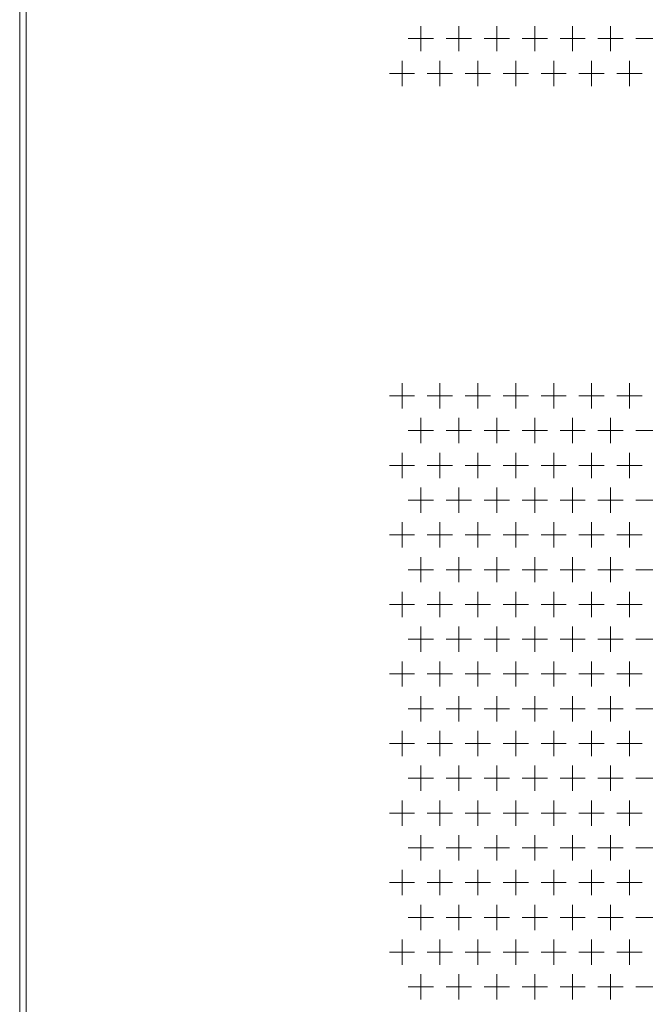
# Model space of a CAD drawing. Extents: x 4773 to 8448, y 27273 to 31291.
# Tile 6 of 99: x 5148 to 5346, y 28179 to 28491. Entities that reach past the tile are written whole.
import ezdxf

# ---------------------------------------------------------------- set-up
doc = ezdxf.new("R2010")
doc.units = 0
doc.header["$LTSCALE"] = 7.5
doc.header["$MEASUREMENT"] = 0
doc.layers.get('0').update_dxf_attribs({"linetype": 'CONTINUOUS', "lineweight": 18})

msp = doc.modelspace()

# ---------------------------------------------------------------- linework, layer by layer
at = {"linetype": 'Continuous'}
for p, q in [((5147.676, 27436.952), (5147.676, 29408.952)), ((5149.676, 27436.952), (5149.676, 29408.952)), ((5274.676, 28488.952), (5274.676, 28480.952)), ((5286.676, 28488.952), (5286.676, 28480.952)), ((5298.676, 28488.952), (5298.676, 28480.952)), ((5310.676, 28488.952), (5310.676, 28480.952)), ((5322.676, 28488.952), (5322.676, 28480.952)), ((5334.676, 28488.952), (5334.676, 28480.952)), ((5270.676, 28484.952), (5278.676, 28484.952)), ((5282.676, 28484.952), (5290.676, 28484.952)), ((5294.676, 28484.952), (5302.676, 28484.952)), ((5306.676, 28484.952), (5314.676, 28484.952)), ((5318.676, 28484.952), (5326.676, 28484.952)), ((5330.676, 28484.952), (5338.676, 28484.952)), ((5342.676, 28484.952), (5350.676, 28484.952)), ((5268.676, 28477.952), (5268.676, 28469.952)), ((5280.676, 28477.952), (5280.676, 28469.952)), ((5292.676, 28477.952), (5292.676, 28469.952)), ((5304.676, 28477.952), (5304.676, 28469.952)), ((5316.676, 28477.952), (5316.676, 28469.952)), ((5328.676, 28477.952), (5328.676, 28469.952)), ((5340.676, 28477.952), (5340.676, 28469.952)), ((5264.676, 28473.952), (5272.676, 28473.952)), ((5276.676, 28473.952), (5284.676, 28473.952)), ((5288.676, 28473.952), (5296.676, 28473.952)), ((5300.676, 28473.952), (5308.676, 28473.952)), ((5312.676, 28473.952), (5320.676, 28473.952)), ((5324.676, 28473.952), (5332.676, 28473.952)), ((5336.676, 28473.952), (5344.676, 28473.952)), ((5268.676, 28375.952), (5268.676, 28367.952)), ((5280.676, 28375.952), (5280.676, 28367.952)), ((5292.676, 28375.952), (5292.676, 28367.952)), ((5304.676, 28375.952), (5304.676, 28367.952)), ((5316.676, 28375.952), (5316.676, 28367.952)), ((5328.676, 28375.952), (5328.676, 28367.952)), ((5340.676, 28375.952), (5340.676, 28367.952)), ((5264.676, 28371.952), (5272.676, 28371.952)), ((5276.676, 28371.952), (5284.676, 28371.952)), ((5288.676, 28371.952), (5296.676, 28371.952)), ((5300.676, 28371.952), (5308.676, 28371.952)), ((5312.676, 28371.952), (5320.676, 28371.952)), ((5324.676, 28371.952), (5332.676, 28371.952)), ((5336.676, 28371.952), (5344.676, 28371.952)), ((5274.676, 28364.952), (5274.676, 28356.952)), ((5286.676, 28364.952), (5286.676, 28356.952)), ((5298.676, 28364.952), (5298.676, 28356.952)), ((5310.676, 28364.952), (5310.676, 28356.952)), ((5322.676, 28364.952), (5322.676, 28356.952)), ((5334.676, 28364.952), (5334.676, 28356.952)), ((5270.676, 28360.952), (5278.676, 28360.952)), ((5282.676, 28360.952), (5290.676, 28360.952)), ((5294.676, 28360.952), (5302.676, 28360.952)), ((5306.676, 28360.952), (5314.676, 28360.952)), ((5318.676, 28360.952), (5326.676, 28360.952)), ((5330.676, 28360.952), (5338.676, 28360.952)), ((5342.676, 28360.952), (5350.676, 28360.952)), ((5268.676, 28353.952), (5268.676, 28345.952)), ((5280.676, 28353.952), (5280.676, 28345.952)), ((5292.676, 28353.952), (5292.676, 28345.952)), ((5304.676, 28353.952), (5304.676, 28345.952)), ((5316.676, 28353.952), (5316.676, 28345.952)), ((5328.676, 28353.952), (5328.676, 28345.952)), ((5340.676, 28353.952), (5340.676, 28345.952)), ((5264.676, 28349.952), (5272.676, 28349.952)), ((5276.676, 28349.952), (5284.676, 28349.952)), ((5288.676, 28349.952), (5296.676, 28349.952)), ((5300.676, 28349.952), (5308.676, 28349.952)), ((5312.676, 28349.952), (5320.676, 28349.952)), ((5324.676, 28349.952), (5332.676, 28349.952)), ((5336.676, 28349.952), (5344.676, 28349.952)), ((5274.676, 28342.952), (5274.676, 28334.952)), ((5286.676, 28342.952), (5286.676, 28334.952)), ((5298.676, 28342.952), (5298.676, 28334.952)), ((5310.676, 28342.952), (5310.676, 28334.952)), ((5322.676, 28342.952), (5322.676, 28334.952)), ((5334.676, 28342.952), (5334.676, 28334.952)), ((5270.676, 28338.952), (5278.676, 28338.952)), ((5282.676, 28338.952), (5290.676, 28338.952)), ((5294.676, 28338.952), (5302.676, 28338.952)), ((5306.676, 28338.952), (5314.676, 28338.952)), ((5318.676, 28338.952), (5326.676, 28338.952)), ((5330.676, 28338.952), (5338.676, 28338.952)), ((5342.676, 28338.952), (5350.676, 28338.952)), ((5268.676, 28331.952), (5268.676, 28323.952)), ((5280.676, 28331.952), (5280.676, 28323.952)), ((5292.676, 28331.952), (5292.676, 28323.952)), ((5304.676, 28331.952), (5304.676, 28323.952)), ((5316.676, 28331.952), (5316.676, 28323.952)), ((5328.676, 28331.952), (5328.676, 28323.952)), ((5340.676, 28331.952), (5340.676, 28323.952)), ((5264.676, 28327.952), (5272.676, 28327.952)), ((5276.676, 28327.952), (5284.676, 28327.952)), ((5288.676, 28327.952), (5296.676, 28327.952)), ((5300.676, 28327.952), (5308.676, 28327.952)), ((5312.676, 28327.952), (5320.676, 28327.952)), ((5324.676, 28327.952), (5332.676, 28327.952)), ((5336.676, 28327.952), (5344.676, 28327.952)), ((5274.676, 28320.952), (5274.676, 28312.952)), ((5286.676, 28320.952), (5286.676, 28312.952)), ((5298.676, 28320.952), (5298.676, 28312.952)), ((5310.676, 28320.952), (5310.676, 28312.952)), ((5322.676, 28320.952), (5322.676, 28312.952)), ((5334.676, 28320.952), (5334.676, 28312.952)), ((5270.676, 28316.952), (5278.676, 28316.952)), ((5282.676, 28316.952), (5290.676, 28316.952)), ((5294.676, 28316.952), (5302.676, 28316.952)), ((5306.676, 28316.952), (5314.676, 28316.952)), ((5318.676, 28316.952), (5326.676, 28316.952)), ((5330.676, 28316.952), (5338.676, 28316.952)), ((5342.676, 28316.952), (5350.676, 28316.952)), ((5268.676, 28309.952), (5268.676, 28301.952)), ((5280.676, 28309.952), (5280.676, 28301.952)), ((5292.676, 28309.952), (5292.676, 28301.952)), ((5304.676, 28309.952), (5304.676, 28301.952)), ((5316.676, 28309.952), (5316.676, 28301.952)), ((5328.676, 28309.952), (5328.676, 28301.952)), ((5340.676, 28309.952), (5340.676, 28301.952)), ((5264.676, 28305.952), (5272.676, 28305.952)), ((5276.676, 28305.952), (5284.676, 28305.952)), ((5288.676, 28305.952), (5296.676, 28305.952)), ((5300.676, 28305.952), (5308.676, 28305.952)), ((5312.676, 28305.952), (5320.676, 28305.952)), ((5324.676, 28305.952), (5332.676, 28305.952)), ((5336.676, 28305.952), (5344.676, 28305.952)), ((5274.676, 28298.952), (5274.676, 28290.952)), ((5286.676, 28298.952), (5286.676, 28290.952)), ((5298.676, 28298.952), (5298.676, 28290.952)), ((5310.676, 28298.952), (5310.676, 28290.952)), ((5322.676, 28298.952), (5322.676, 28290.952)), ((5334.676, 28298.952), (5334.676, 28290.952)), ((5270.676, 28294.952), (5278.676, 28294.952)), ((5282.676, 28294.952), (5290.676, 28294.952)), ((5294.676, 28294.952), (5302.676, 28294.952)), ((5306.676, 28294.952), (5314.676, 28294.952)), ((5318.676, 28294.952), (5326.676, 28294.952)), ((5330.676, 28294.952), (5338.676, 28294.952)), ((5342.676, 28294.952), (5350.676, 28294.952)), ((5268.676, 28287.952), (5268.676, 28279.952)), ((5280.676, 28287.952), (5280.676, 28279.952)), ((5292.676, 28287.952), (5292.676, 28279.952)), ((5304.676, 28287.952), (5304.676, 28279.952)), ((5316.676, 28287.952), (5316.676, 28279.952)), ((5328.676, 28287.952), (5328.676, 28279.952)), ((5340.676, 28287.952), (5340.676, 28279.952)), ((5264.676, 28283.952), (5272.676, 28283.952)), ((5276.676, 28283.952), (5284.676, 28283.952)), ((5288.676, 28283.952), (5296.676, 28283.952)), ((5300.676, 28283.952), (5308.676, 28283.952)), ((5312.676, 28283.952), (5320.676, 28283.952)), ((5324.676, 28283.952), (5332.676, 28283.952)), ((5336.676, 28283.952), (5344.676, 28283.952)), ((5274.676, 28276.952), (5274.676, 28268.952)), ((5286.676, 28276.952), (5286.676, 28268.952)), ((5298.676, 28276.952), (5298.676, 28268.952)), ((5310.676, 28276.952), (5310.676, 28268.952)), ((5322.676, 28276.952), (5322.676, 28268.952)), ((5334.676, 28276.952), (5334.676, 28268.952)), ((5270.676, 28272.952), (5278.676, 28272.952)), ((5282.676, 28272.952), (5290.676, 28272.952)), ((5294.676, 28272.952), (5302.676, 28272.952)), ((5306.676, 28272.952), (5314.676, 28272.952)), ((5318.676, 28272.952), (5326.676, 28272.952)), ((5330.676, 28272.952), (5338.676, 28272.952)), ((5342.676, 28272.952), (5350.676, 28272.952)), ((5268.676, 28265.952), (5268.676, 28257.952)), ((5280.676, 28265.952), (5280.676, 28257.952)), ((5292.676, 28265.952), (5292.676, 28257.952)), ((5304.676, 28265.952), (5304.676, 28257.952)), ((5316.676, 28265.952), (5316.676, 28257.952)), ((5328.676, 28265.952), (5328.676, 28257.952)), ((5340.676, 28265.952), (5340.676, 28257.952)), ((5264.676, 28261.952), (5272.676, 28261.952)), ((5276.676, 28261.952), (5284.676, 28261.952)), ((5288.676, 28261.952), (5296.676, 28261.952)), ((5300.676, 28261.952), (5308.676, 28261.952)), ((5312.676, 28261.952), (5320.676, 28261.952)), ((5324.676, 28261.952), (5332.676, 28261.952)), ((5336.676, 28261.952), (5344.676, 28261.952)), ((5274.676, 28254.952), (5274.676, 28246.952)), ((5286.676, 28254.952), (5286.676, 28246.952)), ((5298.676, 28254.952), (5298.676, 28246.952)), ((5310.676, 28254.952), (5310.676, 28246.952)), ((5322.676, 28254.952), (5322.676, 28246.952)), ((5334.676, 28254.952), (5334.676, 28246.952)), ((5270.676, 28250.952), (5278.676, 28250.952)), ((5282.676, 28250.952), (5290.676, 28250.952)), ((5294.676, 28250.952), (5302.676, 28250.952)), ((5306.676, 28250.952), (5314.676, 28250.952)), ((5318.676, 28250.952), (5326.676, 28250.952)), ((5330.676, 28250.952), (5338.676, 28250.952)), ((5342.676, 28250.952), (5350.676, 28250.952)), ((5268.676, 28243.952), (5268.676, 28235.952)), ((5280.676, 28243.952), (5280.676, 28235.952)), ((5292.676, 28243.952), (5292.676, 28235.952)), ((5304.676, 28243.952), (5304.676, 28235.952)), ((5316.676, 28243.952), (5316.676, 28235.952)), ((5328.676, 28243.952), (5328.676, 28235.952)), ((5340.676, 28243.952), (5340.676, 28235.952)), ((5264.676, 28239.952), (5272.676, 28239.952)), ((5276.676, 28239.952), (5284.676, 28239.952)), ((5288.676, 28239.952), (5296.676, 28239.952)), ((5300.676, 28239.952), (5308.676, 28239.952)), ((5312.676, 28239.952), (5320.676, 28239.952)), ((5324.676, 28239.952), (5332.676, 28239.952)), ((5336.676, 28239.952), (5344.676, 28239.952)), ((5274.676, 28232.952), (5274.676, 28224.952)), ((5286.676, 28232.952), (5286.676, 28224.952)), ((5298.676, 28232.952), (5298.676, 28224.952)), ((5310.676, 28232.952), (5310.676, 28224.952)), ((5322.676, 28232.952), (5322.676, 28224.952)), ((5334.676, 28232.952), (5334.676, 28224.952)), ((5270.676, 28228.952), (5278.676, 28228.952)), ((5282.676, 28228.952), (5290.676, 28228.952)), ((5294.676, 28228.952), (5302.676, 28228.952)), ((5306.676, 28228.952), (5314.676, 28228.952)), ((5318.676, 28228.952), (5326.676, 28228.952)), ((5330.676, 28228.952), (5338.676, 28228.952)), ((5342.676, 28228.952), (5350.676, 28228.952)), ((5268.676, 28221.952), (5268.676, 28213.952)), ((5280.676, 28221.952), (5280.676, 28213.952)), ((5292.676, 28221.952), (5292.676, 28213.952)), ((5304.676, 28221.952), (5304.676, 28213.952)), ((5316.676, 28221.952), (5316.676, 28213.952)), ((5328.676, 28221.952), (5328.676, 28213.952)), ((5340.676, 28221.952), (5340.676, 28213.952)), ((5264.676, 28217.952), (5272.676, 28217.952)), ((5276.676, 28217.952), (5284.676, 28217.952)), ((5288.676, 28217.952), (5296.676, 28217.952)), ((5300.676, 28217.952), (5308.676, 28217.952)), ((5312.676, 28217.952), (5320.676, 28217.952)), ((5324.676, 28217.952), (5332.676, 28217.952)), ((5336.676, 28217.952), (5344.676, 28217.952)), ((5274.676, 28210.952), (5274.676, 28202.952)), ((5286.676, 28210.952), (5286.676, 28202.952)), ((5298.676, 28210.952), (5298.676, 28202.952)), ((5310.676, 28210.952), (5310.676, 28202.952)), ((5322.676, 28210.952), (5322.676, 28202.952)), ((5334.676, 28210.952), (5334.676, 28202.952)), ((5270.676, 28206.952), (5278.676, 28206.952)), ((5282.676, 28206.952), (5290.676, 28206.952)), ((5294.676, 28206.952), (5302.676, 28206.952)), ((5306.676, 28206.952), (5314.676, 28206.952)), ((5318.676, 28206.952), (5326.676, 28206.952)), ((5330.676, 28206.952), (5338.676, 28206.952)), ((5342.676, 28206.952), (5350.676, 28206.952)), ((5268.676, 28199.952), (5268.676, 28191.952)), ((5280.676, 28199.952), (5280.676, 28191.952)), ((5292.676, 28199.952), (5292.676, 28191.952)), ((5304.676, 28199.952), (5304.676, 28191.952)), ((5316.676, 28199.952), (5316.676, 28191.952)), ((5328.676, 28199.952), (5328.676, 28191.952)), ((5340.676, 28199.952), (5340.676, 28191.952)), ((5264.676, 28195.952), (5272.676, 28195.952)), ((5276.676, 28195.952), (5284.676, 28195.952)), ((5288.676, 28195.952), (5296.676, 28195.952)), ((5300.676, 28195.952), (5308.676, 28195.952)), ((5312.676, 28195.952), (5320.676, 28195.952)), ((5324.676, 28195.952), (5332.676, 28195.952)), ((5336.676, 28195.952), (5344.676, 28195.952)), ((5274.676, 28188.952), (5274.676, 28180.952)), ((5286.676, 28188.952), (5286.676, 28180.952)), ((5298.676, 28188.952), (5298.676, 28180.952)), ((5310.676, 28188.952), (5310.676, 28180.952)), ((5322.676, 28188.952), (5322.676, 28180.952)), ((5334.676, 28188.952), (5334.676, 28180.952)), ((5270.676, 28184.952), (5278.676, 28184.952)), ((5282.676, 28184.952), (5290.676, 28184.952)), ((5294.676, 28184.952), (5302.676, 28184.952)), ((5306.676, 28184.952), (5314.676, 28184.952)), ((5318.676, 28184.952), (5326.676, 28184.952)), ((5330.676, 28184.952), (5338.676, 28184.952)), ((5342.676, 28184.952), (5350.676, 28184.952))]:
    msp.add_line(p, q, dxfattribs=at)

doc.saveas('drawing.dxf')
